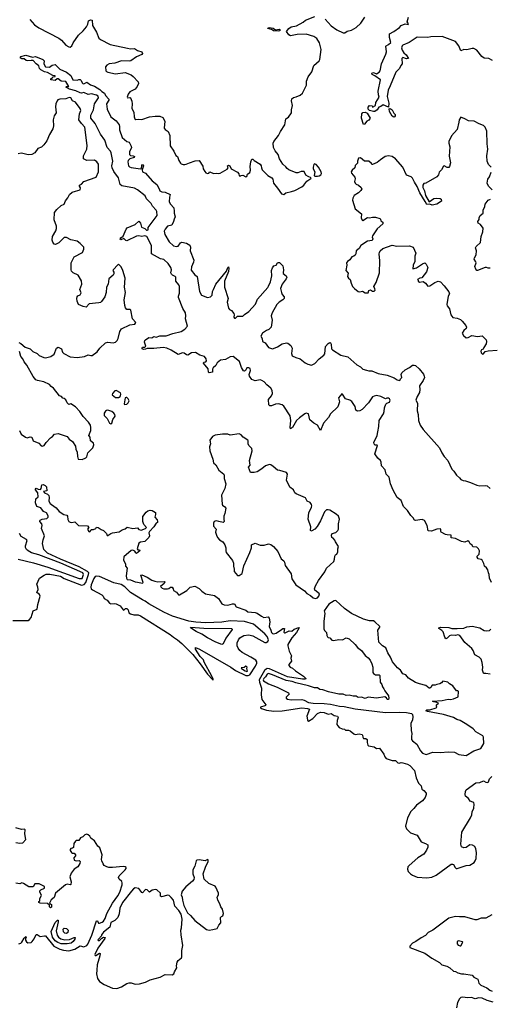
# Model space of a CAD drawing. Extents: x 2220520 to 2384350, y 721165 to 893491.
# Tile 194 of 256: x 2346765 to 2353005, y 804082 to 817142. Entities that reach past the tile are written whole.
import ezdxf

# ---------------------------------------------------------------- set-up
doc = ezdxf.new("R2010")
doc.units = 0

msp = doc.modelspace()

# ---------------------------------------------------------------- linework, layer by layer
at = {"layer": '0CON20XD'}
for points in [[(2346898, 817145), (2346962, 817075), (2347017, 817035), (2347286, 816896), (2347320, 816870), (2347375, 816802), (2347415, 816781), (2347435, 816778), (2347455, 816793), (2347475, 816834), (2347545, 816936), (2347605, 816992), (2347651, 817049), (2347669, 817081), (2347679, 817125), (2347702, 817138), (2347724, 817134), (2347732, 817065), (2347782, 816975), (2347814, 816895), (2347835, 816877), (2347965, 816813), (2348195, 816762), (2348235, 816756), (2348289, 816759), (2348328, 816735), (2348386, 816715), (2348394, 816695), (2348385, 816680), (2348315, 816650), (2348240, 816595), (2348215, 816590), (2348115, 816594), (2348025, 816564), (2347952, 816555), (2347922, 816538), (2347901, 816515), (2347908, 816465), (2347915, 816454), (2347934, 816444), (2348035, 816424), (2348165, 816441), (2348245, 816409), (2348270, 816390), (2348335, 816318), (2348341, 816295), (2348324, 816255), (2348298, 816222), (2348225, 816184), (2348204, 816155), (2348188, 816115), (2348195, 816104), (2348225, 816108), (2348233, 816103), (2348250, 816060), (2348256, 816025), (2348250, 815965), (2348278, 815915), (2348281, 815855), (2348291, 815825), (2348305, 815817), (2348335, 815823), (2348385, 815816), (2348488, 815852), (2348563, 815863), (2348625, 815862), (2348662, 815845), (2348689, 815795), (2348679, 815705), (2348694, 815685), (2348735, 815659), (2348757, 815605), (2348760, 815470), (2348808, 815398), (2348835, 815342), (2348858, 815325), (2348874, 815275), (2348897, 815237), (2348908, 815228), (2348932, 815222), (2348955, 815220), (2348974, 815226), (2349015, 815245), (2349092, 815268), (2349146, 815276), (2349195, 815200), (2349199, 815165), (2349218, 815128), (2349231, 815111), (2349255, 815103), (2349272, 815108), (2349285, 815122), (2349335, 815101), (2349375, 815107), (2349405, 815101), (2349425, 815107), (2349515, 815158), (2349528, 815175), (2349522, 815205), (2349535, 815210), (2349553, 815203), (2349570, 815165), (2349655, 815118), (2349670, 815095), (2349675, 815072), (2349695, 815070), (2349703, 815077), (2349725, 815078), (2349765, 815058), (2349775, 815060), (2349787, 815093), (2349817, 815115), (2349826, 815145), (2349820, 815195), (2349831, 815255), (2349845, 815290), (2349855, 815290), (2349872, 815272), (2349952, 815225), (2349968, 815205), (2349970, 815175), (2349982, 815152), (2350057, 815075), (2350109, 815045), (2350121, 815025), (2350130, 814975), (2350185, 814908), (2350235, 814832), (2350265, 814822), (2350293, 814847), (2350371, 814861), (2350412, 814875), (2350507, 814923), (2350534, 814946), (2350570, 815000), (2350626, 815034), (2350630, 815045), (2350590, 815060), (2350561, 815081), (2350535, 815128), (2350497, 815127), (2350455, 815110), (2350431, 815111), (2350335, 815151), (2350310, 815170), (2350295, 815192), (2350256, 815226), (2350208, 815295), (2350190, 815355), (2350151, 815401), (2350129, 815445), (2350126, 815505), (2350133, 815527), (2350196, 815604), (2350222, 815658), (2350282, 815745), (2350294, 815825), (2350331, 815849), (2350371, 815905), (2350368, 815945), (2350380, 816005), (2350368, 816065), (2350375, 816092), (2350395, 816110), (2350432, 816118), (2350485, 816141), (2350514, 816165), (2350533, 816203), (2350566, 816275), (2350567, 816325), (2350588, 816385), (2350638, 816452), (2350664, 816535), (2350735, 816596), (2350745, 816612), (2350761, 816745), (2350739, 816835), (2350705, 816891), (2350665, 816919), (2350565, 816949), (2350443, 816947), (2350355, 816929), (2350335, 816941), (2350303, 816987), (2350334, 817026), (2350363, 817047), (2350435, 817061), (2350522, 817108), (2350555, 817136), (2350678, 817182)], [(2350815, 817148), (2350895, 817058), (2350968, 817008), (2351055, 816968), (2351075, 816969), (2351105, 816991), (2351165, 817001), (2351225, 817037), (2351288, 817095), (2351340, 817175)], [(2351835, 816738), (2351860, 816700), (2351891, 816675), (2351918, 816625), (2351895, 816624), (2351845, 816639), (2351832, 816628), (2351838, 816555), (2351818, 816535), (2351800, 816495), (2351754, 816445), (2351676, 816265), (2351652, 816205), (2351639, 816125), (2351660, 816035), (2351655, 815980), (2351585, 816013), (2351555, 815991), (2351529, 815981), (2351505, 815948), (2351475, 815926), (2351455, 815925), (2351405, 815938), (2351386, 815955), (2351387, 815983), (2351405, 816003), (2351437, 815997), (2351445, 815980), (2351482, 816005), (2351486, 816044), (2351530, 816115), (2351521, 816145), (2351520, 816195), (2351548, 816345), (2351474, 816395), (2351438, 816415), (2351435, 816432), (2351455, 816440), (2351495, 816423), (2351533, 816447), (2351543, 816465), (2351564, 816555), (2351620, 816685), (2351627, 816715), (2351621, 816789), (2351625, 816797), (2351657, 816813), (2351685, 816840), (2351667, 816905), (2351670, 816955), (2351725, 816984), (2351800, 817040), (2351825, 817066), (2351877, 817087), (2351915, 817080), (2351922, 817085), (2351902, 817115), (2351920, 817175)], [(2350195, 816988), (2350130, 816995), (2350102, 817012), (2350057, 817025), (2350060, 817035), (2350075, 817038), (2350125, 817028), (2350157, 817007), (2350205, 817016), (2350219, 817005), (2350215, 816994), (2350195, 816988)], [(2353035, 816600), (2352985, 816626), (2352925, 816630), (2352892, 816652), (2352827, 816737), (2352785, 816761), (2352765, 816761), (2352695, 816741), (2352654, 816746), (2352615, 816730), (2352586, 816796), (2352545, 816851), (2352365, 816919), (2352215, 816915), (2352175, 816905), (2352035, 816908), (2351930, 816840), (2351847, 816805), (2351837, 816795), (2351827, 816767), (2351835, 816738)], [(2351514, 811676), (2351529, 811745), (2351530, 811825), (2351587, 811915), (2351596, 811944), (2351600, 811995), (2351619, 812041), (2351633, 812057), (2351670, 812070), (2351676, 812095), (2351667, 812115), (2351655, 812121), (2351635, 812123), (2351615, 812112), (2351555, 812144), (2351496, 812156), (2351465, 812150), (2351445, 812139), (2351392, 812058), (2351307, 811973), (2351275, 811953), (2351245, 811950), (2351223, 811963), (2351211, 812011), (2351168, 812078), (2351144, 812096), (2351084, 812114), (2351045, 812177), (2351035, 812180), (2350991, 812125), (2351004, 812075), (2350981, 812009), (2350886, 811914), (2350858, 811865), (2350795, 811791), (2350755, 811693), (2350714, 811764), (2350665, 811789), (2350613, 811833), (2350596, 811915), (2350565, 811922), (2350545, 811914), (2350477, 811863), (2350436, 811825), (2350383, 811735), (2350355, 811714), (2350351, 811731), (2350358, 811825), (2350349, 811889), (2350265, 812016), (2350243, 812033), (2350195, 812046), (2350155, 812044), (2350105, 812020), (2350082, 812022), (2350068, 812035), (2350066, 812105), (2350105, 812153), (2350116, 812185), (2350114, 812225), (2350094, 812255), (2350040, 812300), (2350007, 812337), (2349975, 812358), (2349955, 812364), (2349885, 812353), (2349845, 812369), (2349811, 812415), (2349808, 812435), (2349825, 812488), (2349823, 812515), (2349805, 812525), (2349775, 812526), (2349760, 812490), (2349745, 812482), (2349734, 812484), (2349708, 812528), (2349679, 812609), (2349595, 812674), (2349555, 812672), (2349494, 812634), (2349428, 812625), (2349385, 812589), (2349364, 812556), (2349329, 812525), (2349320, 812505), (2349322, 812465), (2349277, 812457), (2349270, 812465), (2349265, 812512), (2349200, 812585), (2349205, 812600), (2349235, 812602), (2349242, 812618), (2349238, 812645), (2349216, 812676), (2349155, 812692), (2349095, 812727), (2349045, 812722), (2348995, 812694), (2348975, 812698), (2348945, 812719), (2348925, 812724), (2348865, 812700), (2348775, 812759), (2348715, 812784), (2348666, 812794), (2348545, 812780), (2348455, 812782), (2348435, 812770), (2348405, 812768), (2348390, 812775), (2348388, 812785), (2348395, 812797), (2348422, 812798), (2348437, 812813), (2348419, 812865), (2348424, 812885), (2348434, 812895), (2348478, 812925), (2348515, 812922), (2348545, 812939), (2348575, 812932), (2348625, 812948), (2348705, 812950), (2348795, 812980), (2348905, 813005), (2348953, 813035), (2348992, 813075), (2348963, 813173), (2348968, 813215), (2348964, 813255), (2348930, 813310), (2348871, 813455), (2348870, 813475), (2348885, 813515), (2348884, 813605), (2348875, 813625), (2348836, 813675), (2348836, 813725), (2348825, 813736), (2348791, 813751), (2348777, 813765), (2348767, 813785), (2348776, 813825), (2348771, 813855), (2348735, 813907), (2348675, 813960), (2348631, 813971), (2348514, 814035), (2348512, 814145), (2348452, 814265), (2348425, 814277), (2348385, 814266), (2348345, 814275), (2348315, 814270), (2348185, 814208), (2348172, 814212), (2348145, 814241), (2348105, 814222), (2348097, 814235), (2348105, 814250), (2348139, 814271), (2348176, 814364), (2348189, 814381), (2348295, 814425), (2348345, 814468), (2348368, 814445), (2348382, 814392), (2348424, 814374), (2348445, 814350), (2348455, 814348), (2348468, 814355), (2348470, 814385), (2348481, 814405), (2348549, 814491), (2348587, 814545), (2348585, 814596), (2348575, 814615), (2348528, 814668), (2348506, 814705), (2348447, 814767), (2348429, 814805), (2348328, 814885), (2348286, 814905), (2348120, 814940), (2348095, 814956), (2348074, 815045), (2348015, 815127), (2347990, 815175), (2347988, 815205), (2348000, 815265), (2347980, 815375), (2347969, 815399), (2347925, 815445), (2347894, 815544), (2347838, 815625), (2347766, 815766), (2347709, 815835), (2347710, 815875), (2347743, 815947), (2347759, 816025), (2347809, 816105), (2347806, 816126), (2347785, 816139), (2347715, 816158), (2347675, 816149), (2347615, 816177), (2347585, 816169), (2347565, 816171), (2347509, 816199), (2347425, 816218), (2347378, 816245), (2347385, 816257), (2347416, 816255), (2347375, 816323), (2347316, 816326), (2347274, 816356), (2347264, 816356), (2347235, 816333), (2347180, 816345), (2347180, 816355), (2347195, 816372), (2347208, 816382), (2347235, 816390), (2347235, 816397), (2347205, 816400), (2347135, 816443), (2347095, 816448), (2347045, 816476), (2347029, 816495), (2347018, 816528), (2346984, 816554), (2346945, 816600), (2346915, 816602), (2346874, 816594), (2346852, 816602), (2346825, 816623), (2346795, 816624), (2346781, 816631), (2346770, 816645), (2346782, 816655), (2346845, 816671), (2346934, 816644), (2346975, 816654), (2347072, 816612), (2347090, 816595), (2347084, 816555), (2347105, 816518), (2347159, 816511), (2347195, 816540), (2347237, 816547), (2347296, 816486), (2347385, 816447), (2347443, 816403), (2347470, 816345), (2347525, 816340), (2347551, 816349), (2347565, 816347), (2347580, 816335), (2347594, 816304), (2347605, 816293), (2347625, 816294), (2347655, 816314), (2347705, 816277), (2347755, 816259), (2347827, 816217), (2347855, 816187), (2347889, 816165), (2347904, 816135), (2347945, 816086), (2347945, 816074), (2347918, 816025), (2347926, 815955), (2347975, 815855), (2348045, 815799), (2348082, 815745), (2348088, 815725), (2348088, 815682), (2348125, 815581), (2348185, 815528), (2348216, 815516), (2348245, 815466), (2348248, 815442), (2348222, 815395), (2348219, 815355), (2348235, 815340), (2348271, 815335), (2348285, 815325), (2348282, 815315), (2348225, 815298), (2348201, 815275), (2348198, 815255), (2348207, 815205), (2348220, 815190), (2348245, 815179), (2348368, 815162), (2348382, 815168), (2348385, 815206), (2348395, 815219), (2348402, 815215), (2348405, 815205), (2348388, 815152), (2348393, 815125), (2348435, 815104), (2348521, 815005), (2348584, 814954), (2348615, 814898), (2348622, 814872), (2348648, 814858), (2348693, 814853), (2348762, 814825), (2348753, 814787), (2348749, 814725), (2348764, 814695), (2348808, 814645), (2348811, 814601), (2348812, 814575), (2348826, 814525), (2348812, 814495), (2348806, 814465), (2348782, 814418), (2348725, 814403), (2348692, 814365), (2348680, 814335), (2348691, 814291), (2348746, 814195), (2348805, 814142), (2348845, 814132), (2348864, 814136), (2348899, 814181), (2348915, 814189), (2348975, 814179), (2349021, 814151), (2349029, 814125), (2349026, 814076), (2349073, 813953), (2349070, 813925), (2349042, 813865), (2349039, 813819), (2349089, 813759), (2349120, 813735), (2349150, 813535), (2349176, 813486), (2349255, 813456), (2349295, 813467), (2349315, 813487), (2349322, 813535), (2349334, 813564), (2349366, 813634), (2349505, 813808), (2349524, 813855), (2349535, 813862), (2349539, 813845), (2349535, 813803), (2349480, 813675), (2349481, 813595), (2349527, 813445), (2349517, 813397), (2349534, 813315), (2349548, 813298), (2349575, 813284), (2349604, 813245), (2349610, 813225), (2349603, 813195), (2349612, 813185), (2349625, 813184), (2349655, 813208), (2349725, 813211), (2349747, 813233), (2349805, 813271), (2349890, 813370), (2349919, 813435), (2350055, 813588), (2350065, 813608), (2350091, 813665), (2350108, 813745), (2350104, 813816), (2350115, 813850), (2350135, 813878), (2350165, 813888), (2350185, 813918), (2350195, 813922), (2350209, 813919), (2350256, 813876), (2350264, 813825), (2350257, 813785), (2350260, 813775), (2350296, 813746), (2350307, 813725), (2350300, 813705), (2350244, 813635), (2350224, 813576), (2350235, 813522), (2350246, 813495), (2350271, 813465), (2350273, 813445), (2350256, 813425), (2350204, 813396), (2350175, 813365), (2350111, 813255), (2350099, 813215), (2350112, 813155), (2350101, 813065), (2350067, 813033), (2350039, 813021), (2349986, 812984), (2349964, 812946), (2349979, 812915), (2349985, 812872), (2350020, 812855), (2350066, 812796), (2350115, 812774), (2350152, 812788), (2350185, 812802), (2350245, 812841), (2350304, 812854), (2350320, 812850), (2350359, 812819), (2350379, 812785), (2350369, 812715), (2350379, 812685), (2350425, 812661), (2350482, 812642), (2350550, 812590), (2350585, 812572), (2350635, 812561), (2350680, 812580), (2350734, 812645), (2350799, 812691), (2350809, 812711), (2350819, 812805), (2350855, 812846), (2350878, 812858), (2350886, 812856), (2350896, 812836), (2350899, 812775), (2350911, 812761), (2351025, 812691), (2351115, 812670), (2351234, 812564), (2351285, 812537), (2351315, 812505), (2351365, 812495), (2351395, 812485), (2351435, 812484), (2351520, 812450), (2351639, 812429), (2351732, 812392), (2351769, 812365), (2351806, 812354), (2351813, 812377), (2351830, 812395), (2351822, 812435), (2351831, 812459), (2351874, 812496), (2351935, 812529), (2351972, 812558), (2351995, 812561), (2352015, 812553), (2352061, 812511), (2352119, 812439), (2352130, 812415), (2352131, 812395), (2352113, 812357), (2352066, 812285), (2352072, 812235), (2352064, 812195), (2352034, 812146), (2352018, 812095), (2352039, 812055), (2352034, 811955), (2352047, 811905), (2352053, 811825), (2352077, 811765), (2352114, 811705), (2352331, 811461), (2352362, 811395), (2352395, 811346), (2352443, 811295), (2352495, 811179), (2352523, 811153), (2352555, 811100), (2352598, 811065), (2352615, 811042), (2352645, 811028), (2352675, 811027), (2352744, 811004), (2352825, 810967), (2352867, 810957), (2352935, 810962), (2352965, 810958), (2353005, 810922)], [(2346755, 812858), (2346779, 812849), (2346839, 812799), (2346903, 812775), (2346941, 812741), (2346996, 812716), (2347025, 812686), (2347085, 812660), (2347106, 812656), (2347177, 812673), (2347222, 812705), (2347254, 812786), (2347275, 812800), (2347318, 812778), (2347334, 812734), (2347350, 812715), (2347435, 812670), (2347525, 812662), (2347624, 812676), (2347675, 812698), (2347706, 812686), (2347725, 812686), (2347793, 812737), (2347829, 812785), (2347904, 812856), (2347935, 812864), (2348005, 812854), (2348037, 812865), (2348056, 812885), (2348071, 812915), (2348092, 813005), (2348115, 813042), (2348225, 813093), (2348292, 813105), (2348307, 813125), (2348260, 813175), (2348238, 813288), (2348225, 813296), (2348185, 813300), (2348169, 813319), (2348158, 813352), (2348151, 813425), (2348168, 813525), (2348154, 813595), (2348163, 813715), (2348134, 813815), (2348110, 813865), (2348085, 813892), (2348075, 813898), (2348065, 813892), (2348003, 813825), (2348001, 813815), (2348013, 813793), (2348015, 813773), (2348006, 813755), (2347947, 813703), (2347936, 813635), (2347916, 813595), (2347911, 813525), (2347892, 813468), (2347850, 813405), (2347835, 813391), (2347815, 813386), (2347685, 813373), (2347645, 813327), (2347605, 813337), (2347545, 813363), (2347527, 813407), (2347521, 813445), (2347527, 813465), (2347535, 813478), (2347568, 813492), (2347582, 813518), (2347564, 813565), (2347591, 813635), (2347585, 813677), (2347542, 813755), (2347474, 813785), (2347451, 813805), (2347446, 813825), (2347449, 813915), (2347485, 813996), (2347598, 814052), (2347616, 814096), (2347614, 814125), (2347565, 814175), (2347525, 814204), (2347445, 814224), (2347385, 814254), (2347355, 814251), (2347285, 814182), (2347239, 814161), (2347224, 814164), (2347203, 814193), (2347196, 814216), (2347200, 814265), (2347245, 814340), (2347253, 814373), (2347251, 814405), (2347220, 814485), (2347227, 814583), (2347256, 814624), (2347313, 814677), (2347354, 814696), (2347372, 814738), (2347402, 814778), (2347426, 814825), (2347460, 814855), (2347505, 814869), (2347568, 814885), (2347573, 814913), (2347558, 814935), (2347558, 814945), (2347585, 814960), (2347616, 814994), (2347779, 815051), (2347808, 815125), (2347808, 815225), (2347787, 815257), (2347755, 815278), (2347655, 815276), (2347613, 815295), (2347611, 815335), (2347654, 815425), (2347659, 815475), (2347629, 815715), (2347584, 815765), (2347551, 815815), (2347558, 815892), (2347576, 815935), (2347568, 815965), (2347506, 816046), (2347466, 816066), (2347442, 816105), (2347421, 816109), (2347375, 816090), (2347295, 816089), (2347272, 816078), (2347260, 816065), (2347244, 816025), (2347239, 815985), (2347248, 815905), (2347224, 815866), (2347210, 815815), (2347213, 815735), (2347205, 815693), (2347161, 815619), (2347123, 815537), (2347085, 815480), (2347055, 815450), (2347005, 815433), (2346965, 815377), (2346927, 815353), (2346877, 815347), (2346805, 815369), (2346785, 815371), (2346745, 815362)], [(2351725, 815849), (2351704, 815864), (2351669, 815925), (2351665, 815960), (2351675, 815962), (2351705, 815944), (2351724, 815904), (2351744, 815885), (2351744, 815865), (2351735, 815851), (2351725, 815849)], [(2353018, 815185), (2352982, 815222), (2352964, 815264), (2352959, 815335), (2352974, 815425), (2352962, 815495), (2352961, 815665), (2352935, 815718), (2352915, 815738), (2352855, 815760), (2352790, 815795), (2352715, 815798), (2352668, 815828), (2352615, 815850), (2352590, 815815), (2352588, 815782), (2352564, 815685), (2352491, 815599), (2352454, 815525), (2352454, 815505), (2352469, 815455), (2352460, 815330), (2352479, 815245), (2352464, 815195), (2352455, 815183), (2352435, 815180), (2352395, 815202), (2352385, 815198), (2352359, 815151), (2352325, 815118), (2352316, 815084), (2352294, 815056), (2352148, 814972), (2352125, 814970), (2352111, 814945), (2352112, 814915), (2352131, 814871), (2352145, 814811), (2352195, 814728), (2352255, 814770), (2352285, 814776), (2352341, 814771), (2352355, 814760), (2352356, 814735), (2352296, 814695), (2352235, 814682), (2352205, 814694), (2352165, 814689), (2352139, 814729), (2352071, 814845), (2352035, 814928), (2351998, 814985), (2351975, 815039), (2351955, 815056), (2351895, 815079), (2351846, 815185), (2351747, 815297), (2351705, 815326), (2351655, 815336), (2351613, 815325), (2351547, 815283), (2351505, 815248), (2351445, 815220), (2351435, 815220), (2351428, 815235), (2351395, 815263), (2351336, 815266), (2351285, 815308), (2351257, 815303), (2351242, 815265), (2351242, 815238), (2351213, 815207), (2351210, 815175), (2351172, 815148), (2351158, 815125), (2351164, 815105), (2351209, 815055), (2351211, 815029), (2351202, 814995), (2351213, 814973), (2351225, 814960), (2351258, 814948), (2351294, 814915), (2351300, 814900), (2351288, 814875), (2351258, 814845), (2351200, 814810), (2351181, 814775), (2351176, 814746), (2351215, 814633), (2351298, 814568), (2351294, 814515), (2351305, 814482), (2351315, 814479), (2351375, 814517), (2351405, 814513), (2351445, 814524), (2351483, 814523), (2351540, 814505), (2351550, 814495), (2351554, 814474), (2351580, 814455), (2351580, 814435), (2351505, 814367), (2351443, 814275), (2351440, 814255), (2351446, 814235), (2351439, 814215), (2351375, 814204), (2351288, 814145), (2351268, 814105), (2351228, 814075), (2351222, 814035), (2351213, 814017), (2351195, 814003), (2351168, 813995), (2351144, 813956), (2351112, 813935), (2351100, 813915), (2351102, 813885), (2351090, 813815), (2351119, 813779), (2351111, 813735), (2351124, 813714), (2351147, 813695), (2351158, 813645), (2351178, 813605), (2351205, 813578), (2351255, 813538), (2351275, 813533), (2351309, 813539), (2351345, 813520), (2351385, 813520), (2351395, 813550), (2351415, 813558), (2351443, 813543), (2351467, 813543), (2351476, 813554), (2351474, 813574), (2351462, 813605), (2351492, 813655), (2351536, 813785), (2351541, 813945), (2351530, 814035), (2351534, 814055), (2351544, 814076), (2351582, 814108), (2351705, 814150), (2351765, 814137), (2351935, 814141), (2351980, 814125), (2352017, 814045), (2352006, 814004), (2352006, 813935), (2351982, 813885), (2351977, 813837), (2352028, 813852), (2352106, 813905), (2352135, 813917), (2352155, 813901), (2352177, 813855), (2352161, 813799), (2352095, 813720), (2352070, 813715), (2352040, 813695), (2352050, 813685), (2352050, 813675), (2352065, 813660), (2352115, 813670), (2352145, 813648), (2352177, 813607), (2352205, 813613), (2352268, 813658), (2352315, 813672), (2352344, 813664), (2352395, 813612), (2352455, 813532), (2352463, 813507), (2352448, 813475), (2352430, 813365), (2352432, 813345), (2352462, 813305), (2352483, 813225), (2352510, 813190), (2352565, 813182), (2352609, 813165), (2352633, 813145), (2352679, 813085), (2352687, 813065), (2352686, 813044), (2352655, 813018), (2352630, 812985), (2352648, 812955), (2352685, 812922), (2352710, 812925), (2352759, 812951), (2352835, 812941), (2352899, 812949), (2352950, 812895), (2352956, 812875), (2352948, 812842), (2352917, 812795), (2352908, 812772), (2352887, 812763), (2352880, 812745), (2352884, 812725), (2352895, 812710), (2352905, 812704), (2352915, 812708), (2352935, 812740), (2352975, 812749), (2353095, 812759)], [(2351325, 815753), (2351296, 815835), (2351302, 815895), (2351315, 815910), (2351345, 815914), (2351370, 815900), (2351410, 815835), (2351395, 815811), (2351366, 815794), (2351335, 815758), (2351325, 815753)], [(2350715, 815066), (2350735, 815072), (2350758, 815085), (2350765, 815100), (2350760, 815125), (2350725, 815187), (2350695, 815221), (2350675, 815231), (2350665, 815222), (2350654, 815184), (2350655, 815162), (2350677, 815125), (2350668, 815075), (2350677, 815067), (2350715, 815066)], [(2353030, 814885), (2352982, 814932), (2352964, 814975), (2352971, 815025), (2352992, 815058), (2353015, 815120)], [(2353005, 813847), (2352976, 813846), (2352955, 813856), (2352935, 813856), (2352835, 813814), (2352825, 813816), (2352812, 813832), (2352800, 813870), (2352817, 813915), (2352815, 813930), (2352793, 813965), (2352797, 813985), (2352818, 814025), (2352820, 814075), (2352807, 814115), (2352816, 814134), (2352873, 814185), (2352883, 814265), (2352907, 814327), (2352908, 814375), (2352876, 814426), (2352842, 814445), (2352838, 814465), (2352857, 814493), (2352858, 814512), (2352872, 814545), (2352908, 814575), (2352910, 814615), (2352932, 814665), (2352938, 814695), (2352975, 814748), (2353007, 814763)], [(2346763, 811693), (2346786, 811646), (2346840, 811605), (2346865, 811596), (2346905, 811609), (2346924, 811604), (2346944, 811554), (2347020, 811525), (2347050, 811490), (2347065, 811484), (2347091, 811495), (2347117, 811535), (2347172, 811595), (2347202, 811615), (2347225, 811646), (2347275, 811654), (2347394, 811614), (2347420, 811580), (2347463, 811545), (2347503, 811485), (2347510, 811445), (2347529, 811405), (2347530, 811350), (2347540, 811315), (2347595, 811307), (2347640, 811330), (2347656, 811344), (2347669, 811395), (2347736, 811464), (2347748, 811505), (2347742, 811525), (2347703, 811555), (2347698, 811605), (2347683, 811625), (2347708, 811692), (2347710, 811735), (2347704, 811764), (2347677, 811805), (2347608, 811878), (2347563, 811945), (2347506, 812006), (2347445, 812048), (2347415, 812038), (2347395, 812058), (2347375, 812098), (2347355, 812118), (2347335, 812120), (2347320, 812145), (2347292, 812155), (2347213, 812253), (2347183, 812275), (2347162, 812302), (2347085, 812338), (2347000, 812355), (2346978, 812365), (2346945, 812408), (2346861, 812561), (2346824, 812604), (2346806, 812645), (2346781, 812675), (2346762, 812742)], [(2348075, 812131), (2348095, 812143), (2348102, 812155), (2348106, 812175), (2348101, 812191), (2348045, 812223), (2348025, 812220), (2347997, 812185), (2347992, 812165), (2348035, 812132), (2348075, 812131)], [(2348155, 812040), (2348185, 812043), (2348205, 812058), (2348216, 812085), (2348203, 812113), (2348185, 812130), (2348175, 812130), (2348162, 812125), (2348150, 812045), (2348155, 812040)], [(2347975, 811780), (2347985, 811790), (2348002, 811838), (2348029, 811885), (2348028, 811905), (2348014, 811925), (2347985, 811946), (2347935, 811962), (2347915, 811959), (2347901, 811949), (2347887, 811925), (2347885, 811890), (2347925, 811852), (2347955, 811790), (2347975, 811780)], [(2350686, 809466), (2350715, 809474), (2350732, 809495), (2350740, 809525), (2350680, 809575), (2350675, 809595), (2350687, 809635), (2350725, 809702), (2350810, 809820), (2350831, 809865), (2350930, 809955), (2350940, 809985), (2350943, 810027), (2350952, 810045), (2350968, 810055), (2350982, 810085), (2350982, 810125), (2350992, 810155), (2350953, 810215), (2350945, 810238), (2350920, 810265), (2350902, 810275), (2350900, 810305), (2350910, 810325), (2350955, 810342), (2350983, 810367), (2350992, 810385), (2350994, 810454), (2351004, 810515), (2350991, 810555), (2350962, 810585), (2350875, 810637), (2350855, 810642), (2350831, 810639), (2350805, 810614), (2350753, 810497), (2350710, 810420), (2350677, 810383), (2350638, 810362), (2350625, 810358), (2350620, 810365), (2350626, 810415), (2350590, 810515), (2350597, 810603), (2350633, 810675), (2350639, 810695), (2350635, 810710), (2350615, 810738), (2350577, 810757), (2350555, 810798), (2350431, 810851), (2350415, 810865), (2350395, 810906), (2350345, 810943), (2350304, 811035), (2350316, 811115), (2350304, 811134), (2350215, 811163), (2350185, 811166), (2350125, 811217), (2350095, 811238), (2350075, 811243), (2350025, 811224), (2349977, 811183), (2349915, 811146), (2349875, 811136), (2349825, 811138), (2349798, 811205), (2349820, 811235), (2349813, 811295), (2349849, 811425), (2349842, 811455), (2349803, 811495), (2349796, 811516), (2349796, 811555), (2349790, 811565), (2349726, 811606), (2349703, 811635), (2349675, 811647), (2349555, 811632), (2349525, 811643), (2349455, 811644), (2349355, 811631), (2349321, 811615), (2349286, 811565), (2349293, 811515), (2349281, 811475), (2349284, 811424), (2349326, 811315), (2349336, 811266), (2349367, 811237), (2349405, 811168), (2349472, 811115), (2349478, 811105), (2349478, 811055), (2349500, 810985), (2349484, 810925), (2349441, 810835), (2349449, 810715), (2349455, 810702), (2349485, 810682), (2349497, 810663), (2349486, 810594), (2349470, 810555), (2349470, 810515), (2349478, 810485), (2349465, 810471), (2349405, 810485), (2349375, 810493), (2349355, 810491), (2349344, 810485), (2349336, 810465), (2349336, 810425), (2349369, 810385), (2349362, 810345), (2349376, 810305), (2349389, 810275), (2349412, 810245), (2349458, 810218), (2349485, 810175), (2349498, 810135), (2349496, 810095), (2349502, 810075), (2349588, 809968), (2349600, 809935), (2349598, 809895), (2349609, 809855), (2349609, 809825), (2349655, 809771), (2349675, 809771), (2349716, 809795), (2349735, 809900), (2349816, 810075), (2349838, 810135), (2349838, 810175), (2349885, 810200), (2349955, 810171), (2350005, 810172), (2350065, 810192), (2350095, 810181), (2350129, 810155), (2350186, 810086), (2350232, 809992), (2350265, 809963), (2350277, 809947), (2350285, 809902), (2350364, 809794), (2350372, 809725), (2350426, 809645), (2350541, 809565), (2350570, 809530), (2350622, 809505), (2350654, 809474), (2350686, 809466)], [(2353021, 809675), (2352995, 809735), (2352991, 809785), (2352980, 809805), (2352973, 809845), (2352955, 809873), (2352930, 809895), (2352921, 809931), (2352899, 809975), (2352885, 809984), (2352845, 809991), (2352829, 810015), (2352832, 810028), (2352858, 810055), (2352860, 810095), (2352850, 810125), (2352826, 810146), (2352775, 810150), (2352765, 810170), (2352738, 810188), (2352726, 810216), (2352705, 810228), (2352665, 810212), (2352625, 810222), (2352542, 810262), (2352485, 810270), (2352487, 810307), (2352435, 810311), (2352410, 810315), (2352354, 810344), (2352347, 810355), (2352348, 810385), (2352338, 810388), (2352298, 810385), (2352225, 810359), (2352182, 810362), (2352169, 810435), (2352131, 810501), (2352103, 810513), (2352015, 810500), (2351998, 810505), (2351982, 810535), (2351952, 810565), (2351905, 810632), (2351854, 810684), (2351822, 810765), (2351768, 810805), (2351715, 810900), (2351680, 810985), (2351666, 811076), (2351624, 811114), (2351611, 811171), (2351563, 811225), (2351556, 811275), (2351547, 811295), (2351512, 811325), (2351473, 811385), (2351508, 811495), (2351505, 811500), (2351475, 811500), (2351464, 811514), (2351461, 811535), (2351503, 811625), (2351514, 811676)], [(2346675, 809173), (2346878, 809175), (2346894, 809186), (2346915, 809212), (2346945, 809302), (2346996, 809324), (2347006, 809385), (2347037, 809495), (2347026, 809516), (2346993, 809545), (2347008, 809585), (2347007, 809615), (2346994, 809655), (2347027, 809735), (2347088, 809775), (2347115, 809786), (2347165, 809789), (2347305, 809760), (2347355, 809732), (2347585, 809643), (2347620, 809650), (2347643, 809677), (2347679, 809785), (2347680, 809805), (2347666, 809825), (2347553, 809883), (2347306, 809986), (2347132, 810065), (2347083, 810113), (2347066, 810195), (2347076, 810245), (2347096, 810295), (2347056, 810395), (2347063, 810435), (2347057, 810455), (2347032, 810485), (2347032, 810495), (2347038, 810505), (2347064, 810516), (2347125, 810526), (2347142, 810545), (2347142, 810562), (2347120, 810600), (2347080, 810620), (2347045, 810667), (2346992, 810685), (2346974, 810734), (2346980, 810785), (2347010, 810815), (2347006, 810865), (2346973, 810905), (2346973, 810917), (2346985, 810930), (2347010, 810915), (2347039, 810911), (2347048, 810922), (2347057, 810973), (2347074, 810976), (2347102, 810965), (2347119, 810945), (2347126, 810894), (2347082, 810885), (2347095, 810867), (2347135, 810847), (2347150, 810830), (2347155, 810805), (2347152, 810755), (2347167, 810727), (2347185, 810712)], [(2347185, 810712), (2347248, 810668), (2347288, 810618), (2347350, 810580), (2347388, 810568), (2347397, 810555), (2347402, 810512), (2347417, 810487), (2347435, 810476), (2347456, 810474), (2347495, 810482), (2347545, 810432), (2347665, 810428), (2347680, 810405), (2347662, 810385), (2347682, 810355), (2347695, 810350), (2347710, 810365), (2347712, 810378), (2347745, 810378), (2347776, 810394), (2347785, 810410), (2347805, 810408), (2347845, 810378), (2347875, 810368), (2347916, 810326), (2347925, 810300), (2347935, 810300), (2347972, 810328), (2347995, 810337), (2348085, 810347), (2348125, 810377), (2348162, 810388), (2348191, 810409), (2348265, 810393), (2348325, 810402), (2348345, 810382), (2348375, 810371), (2348435, 810392), (2348446, 810406), (2348411, 810445), (2348399, 810485), (2348398, 810552), (2348442, 810608), (2348465, 810627), (2348495, 810637), (2348522, 810632), (2348567, 810607), (2348567, 810577), (2348558, 810545), (2348586, 810506), (2348593, 810485), (2348592, 810475), (2348575, 810464), (2348545, 810415), (2348485, 810352), (2348479, 810335), (2348486, 810296), (2348478, 810272), (2348425, 810220), (2348368, 810212), (2348343, 810197), (2348322, 810122), (2348332, 810112), (2348355, 810110), (2348360, 810095), (2348315, 810063), (2348305, 810070), (2348293, 810093), (2348265, 810108), (2348245, 810100), (2348144, 810016), (2348142, 809975), (2348169, 809925), (2348170, 809895), (2348191, 809865), (2348177, 809767), (2348180, 809735), (2348189, 809719), (2348232, 809712), (2348294, 809684), (2348325, 809683), (2348392, 809668), (2348400, 809675), (2348372, 809775), (2348385, 809780), (2348455, 809748), (2348515, 809709), (2348555, 809694), (2348595, 809687), (2348685, 809692), (2348690, 809685), (2348680, 809665), (2348632, 809625), (2348655, 809600), (2348676, 809594), (2348725, 809593), (2348742, 809598), (2348765, 809617), (2348787, 809617), (2348802, 809595), (2348805, 809570), (2348845, 809548), (2348870, 809515), (2348885, 809513), (2348981, 809569), (2349025, 809613), (2349085, 809628), (2349145, 809597), (2349181, 809561), (2349228, 809528), (2349349, 809505), (2349400, 809465), (2349447, 809395), (2349475, 809379), (2349525, 809376), (2349585, 809392), (2349612, 809392), (2349634, 809354), (2349765, 809310), (2349790, 809290), (2349885, 809280), (2349915, 809271), (2349970, 809230), (2350000, 809215), (2350060, 809220), (2350074, 809204), (2350083, 809155), (2350073, 809093), (2350097, 809047), (2350102, 809012), (2350115, 808999), (2350136, 808996), (2350165, 809004), (2350237, 809053), (2350255, 809065), (2350277, 809067), (2350267, 809017), (2350275, 809008), (2350285, 809008), (2350340, 809035), (2350375, 809033), (2350405, 809058), (2350465, 809082), (2350472, 809075), (2350434, 809015), (2350372, 808945), (2350321, 808855), (2350319, 808835), (2350336, 808766), (2350367, 808705), (2350360, 808675), (2350367, 808635), (2350335, 808588), (2350334, 808575), (2350351, 808555), (2350381, 808541), (2350421, 808505), (2350527, 808435), (2350561, 808405), (2350560, 808400), (2350547, 808393), (2350516, 808394), (2350315, 808428), (2350075, 808530), (2350045, 808535), (2350031, 808529), (2350011, 808509), (2349942, 808385), (2349943, 808353), (2349973, 808275), (2349967, 808185), (2349975, 808125), (2350029, 808055), (2350026, 808045), (2350015, 808040), (2349957, 808025), (2349956, 808015), (2349970, 808005), (2350036, 807985), (2350135, 807971), (2350245, 807975), (2350505, 808016), (2350582, 808005), (2350607, 807995), (2350574, 807905), (2350580, 807855), (2350585, 807842), (2350595, 807837), (2350652, 807875), (2350715, 807940), (2350755, 807958), (2350804, 807954), (2350855, 807930), (2350895, 807939), (2350933, 807913), (2350980, 807905), (2350986, 807886), (2350974, 807846), (2350972, 807795), (2350982, 807775), (2351002, 807755), (2351040, 807735), (2351072, 807732), (2351085, 807720), (2351125, 807718), (2351145, 807710), (2351195, 807670), (2351215, 807662), (2351265, 807668), (2351305, 807660), (2351312, 807652), (2351313, 807625), (2351325, 807608), (2351355, 807607), (2351372, 807595), (2351370, 807555), (2351381, 807521), (2351391, 807511), (2351465, 807498), (2351494, 807474), (2351535, 807480), (2351595, 807398), (2351607, 807365), (2351625, 807343), (2351705, 807314), (2351750, 807315), (2351780, 807285), (2351795, 807280), (2351822, 807288), (2351845, 807287), (2351908, 807268), (2351939, 807249), (2351999, 807185), (2352020, 807085), (2352053, 807015), (2352090, 806980), (2352098, 806935), (2352125, 806917), (2352153, 806885), (2352154, 806865), (2352141, 806825), (2352105, 806780), (2352027, 806723), (2351992, 806678), (2351945, 806636), (2351931, 806595), (2351908, 806555), (2351879, 806445), (2351892, 806412), (2351946, 806356), (2352037, 806327), (2352086, 806236), (2352145, 806214), (2352176, 806196), (2352178, 806165), (2352161, 806129), (2352123, 806075), (2352046, 806024), (2351929, 805925), (2351913, 805905), (2351907, 805875), (2351917, 805845), (2351945, 805814), (2351975, 805795), (2352035, 805771), (2352165, 805761), (2352229, 805771), (2352286, 805794), (2352485, 805941), (2352505, 805942), (2352519, 805935), (2352539, 805895), (2352552, 805885), (2352565, 805884), (2352685, 805922), (2352735, 805929), (2352789, 805965), (2352805, 805986), (2352817, 806015), (2352823, 806095), (2352815, 806145), (2352800, 806175), (2352769, 806195), (2352735, 806198), (2352685, 806164), (2352655, 806160), (2352625, 806171), (2352613, 806205), (2352626, 806365), (2352744, 806556), (2352758, 806595), (2352763, 806635), (2352786, 806685), (2352792, 806735), (2352785, 806755), (2352774, 806764), (2352737, 806777), (2352715, 806814), (2352676, 806845), (2352671, 806865), (2352676, 806906), (2352683, 806925), (2352815, 807020), (2352867, 807023), (2352915, 807046), (2352945, 807028), (2352974, 807026), (2352983, 807035), (2352995, 807072), (2353026, 807104)], [(2346745, 809986), (2346949, 809939), (2347139, 809879), (2347555, 809729), (2347595, 809730), (2347611, 809785), (2347601, 809805), (2347312, 809932), (2347017, 810045), (2346922, 810072), (2346879, 810095), (2346856, 810115), (2346843, 810143), (2346842, 810165), (2346863, 810235), (2346855, 810247), (2346786, 810285), (2346762, 810325)], [(2349325, 808384), (2349330, 808385), (2349330, 808395), (2349314, 808435), (2349211, 808621), (2349202, 808652), (2349159, 808695), (2349096, 808795), (2349097, 808813), (2349150, 808795), (2349565, 808556), (2349628, 808508), (2349765, 808444), (2349795, 808442), (2349817, 808453), (2349891, 808569), (2349907, 808605), (2349910, 808625), (2349898, 808645), (2349829, 808685), (2349715, 808750), (2349683, 808775), (2349661, 808805), (2349650, 808835), (2349650, 808875), (2349664, 808915), (2349685, 808942), (2349735, 808973), (2349805, 808981), (2349858, 808968), (2350015, 808882), (2350035, 808883), (2350054, 808896), (2350064, 808915), (2350045, 808963), (2350016, 808996), (2349863, 809123), (2349745, 809158), (2349555, 809168), (2349445, 809152), (2349235, 809143), (2349102, 809152), (2349006, 809166), (2348791, 809231), (2348675, 809284), (2348479, 809395), (2348429, 809429), (2348393, 809445), (2348235, 809545), (2348158, 809618), (2348110, 809650), (2348015, 809673), (2347825, 809757), (2347787, 809763), (2347765, 809755), (2347748, 809732), (2347712, 809645), (2347707, 809615), (2347714, 809595), (2347730, 809580), (2347854, 809515), (2347871, 809495), (2347883, 809463), (2347925, 809444), (2347955, 809402), (2347975, 809393), (2348021, 809399), (2348042, 809395), (2348098, 809368), (2348135, 809313), (2348145, 809311), (2348168, 809332), (2348185, 809331), (2348201, 809315), (2348213, 809275), (2348232, 809262), (2348277, 809247), (2348335, 809248), (2348365, 809233), (2348758, 808988), (2348805, 808950), (2348858, 808918), (2348915, 808869), (2349061, 808721), (2349159, 808599), (2349255, 808463), (2349325, 808384)], [(2352685, 807384), (2352786, 807444), (2352881, 807475), (2352918, 807542), (2352915, 807625), (2352905, 807645), (2352815, 807698), (2352779, 807735), (2352695, 807795), (2352605, 807846), (2352561, 807861), (2352516, 807886), (2352385, 807927), (2352170, 807965), (2352152, 807975), (2352164, 807986), (2352205, 807990), (2352287, 808013), (2352298, 808022), (2352290, 808035), (2352292, 808055), (2352320, 808075), (2352296, 808086), (2352254, 808094), (2352240, 808105), (2352367, 808113), (2352445, 808129), (2352475, 808127), (2352517, 808133), (2352580, 808160), (2352582, 808232), (2352575, 808240), (2352555, 808240), (2352508, 808308), (2352462, 808332), (2352440, 808355), (2352375, 808370), (2352358, 808345), (2352337, 808333), (2352295, 808326), (2352274, 808316), (2352235, 808316), (2352218, 808285), (2352205, 808274), (2352195, 808276), (2352152, 808312), (2352065, 808332), (2352015, 808351), (2351920, 808410), (2351884, 808454), (2351845, 808467), (2351813, 808513), (2351774, 808544), (2351706, 808625), (2351680, 808685), (2351644, 808745), (2351619, 808809), (2351575, 808837), (2351527, 808887), (2351514, 809045), (2351539, 809085), (2351539, 809095), (2351475, 809156), (2351455, 809168), (2351403, 809167), (2351325, 809190), (2351165, 809265), (2351071, 809331), (2350955, 809440), (2350935, 809436), (2350865, 809391), (2350803, 809303), (2350811, 809265), (2350796, 809165), (2350798, 809062), (2350805, 809042), (2350834, 809015), (2350836, 808975), (2350844, 808955), (2350855, 808946), (2350875, 808943), (2350905, 808914), (2350925, 808906), (2350995, 808922), (2351045, 808918), (2351095, 808941), (2351132, 808932), (2351214, 808854), (2351242, 808815), (2351295, 808775), (2351345, 808710), (2351364, 808694), (2351385, 808680), (2351411, 808645), (2351435, 808598), (2351446, 808555), (2351449, 808485), (2351455, 808472), (2351484, 808454), (2351531, 808451), (2351540, 808445), (2351543, 808355), (2351565, 808322), (2351575, 808292), (2351595, 808268), (2351605, 808238), (2351654, 808175), (2351660, 808145), (2351654, 808126), (2351636, 808126), (2351627, 808147), (2351605, 808160), (2351495, 808144), (2351385, 808155), (2351345, 808140), (2351295, 808154), (2351255, 808152), (2351225, 808168), (2351185, 808168), (2351135, 808183), (2351095, 808180), (2351052, 808195), (2350995, 808195), (2350858, 808228), (2350785, 808255), (2350745, 808258), (2350715, 808278), (2350675, 808278), (2350593, 808307), (2350425, 808347), (2350379, 808365), (2350299, 808379), (2350115, 808454), (2350065, 808469), (2350045, 808463), (2350024, 808426), (2350003, 808405), (2349995, 808387), (2349999, 808375), (2350065, 808335), (2350178, 808288), (2350329, 808215), (2350337, 808195), (2350300, 808155), (2350300, 808145), (2350315, 808131), (2350365, 808122), (2350505, 808127), (2350538, 808118), (2350596, 808086), (2350655, 808076), (2350802, 808072), (2350885, 808065), (2351006, 808035), (2351065, 808031), (2351215, 808003), (2351615, 807955), (2351795, 807956), (2351895, 807951), (2351961, 807941), (2351972, 807925), (2351976, 807895), (2351972, 807855), (2351953, 807805), (2351956, 807714), (2351964, 807674), (2351958, 807632), (2351962, 807595), (2351975, 807575), (2352032, 807535), (2352078, 807445), (2352104, 807414), (2352155, 807394), (2352245, 807426), (2352343, 807423), (2352445, 807432), (2352528, 807428), (2352586, 807396), (2352685, 807384)], [(2349444, 808856), (2349365, 808886), (2349253, 808945), (2349182, 808992), (2349103, 809025), (2349041, 809065), (2349029, 809075), (2349032, 809085), (2349205, 809071), (2349577, 809065), (2349584, 809055), (2349500, 808940), (2349465, 808862), (2349444, 808856)], [(2353005, 808461), (2352945, 808472), (2352925, 808468), (2352914, 808474), (2352901, 808515), (2352904, 808555), (2352896, 808615), (2352885, 808658), (2352856, 808686), (2352798, 808718), (2352779, 808775), (2352762, 808802), (2352665, 808880), (2352600, 808975), (2352575, 808984), (2352545, 808973), (2352485, 808978), (2352465, 808970), (2352432, 808938), (2352415, 808932), (2352400, 808950), (2352381, 809021), (2352361, 809041), (2352322, 809065), (2352322, 809075), (2352345, 809086), (2352455, 809081), (2352495, 809069), (2352565, 809066), (2352655, 809073), (2352695, 809087), (2352765, 809099), (2352866, 809076), (2352925, 809042), (2352955, 809034), (2352995, 809042), (2353014, 809056)], [(2349775, 808496), (2349785, 808502), (2349777, 808535), (2349780, 808555), (2349770, 808565), (2349762, 808568), (2349742, 808548), (2349703, 808547), (2349708, 808535), (2349754, 808505), (2349775, 808496)], [(2346715, 806228), (2346765, 806220), (2346808, 806225), (2346847, 806267), (2346832, 806345), (2346838, 806395), (2346827, 806407), (2346787, 806403), (2346715, 806421)], [(2346755, 804886), (2346780, 804895), (2346795, 804907), (2346825, 804960), (2346845, 804980), (2346850, 804965), (2346840, 804955), (2346842, 804935), (2346855, 804912), (2346875, 804900), (2346915, 804904), (2346932, 804915), (2346958, 804952), (2346985, 805008), (2346995, 805008), (2347037, 804983), (2347095, 804992), (2347109, 804989), (2347218, 804855), (2347295, 804816), (2347345, 804801), (2347415, 804791), (2347498, 804812), (2347565, 804857), (2347615, 804846), (2347657, 804863), (2347670, 804880), (2347722, 804998), (2347785, 805190), (2347795, 805190), (2347810, 805160), (2347825, 805158), (2347859, 805171), (2347876, 805184), (2347898, 805222), (2347920, 805285), (2347995, 805424), (2348068, 805522), (2348092, 805568), (2348122, 805665), (2348124, 805694), (2348121, 805711), (2348085, 805742), (2348074, 805766), (2348084, 805786), (2348164, 805865), (2348176, 805885), (2348176, 805896), (2348165, 805905), (2348139, 805909), (2347995, 805897), (2347945, 805899), (2347919, 805905), (2347887, 805925), (2347871, 805945), (2347852, 805985), (2347849, 806005), (2347857, 806063), (2347826, 806156), (2347802, 806182), (2347759, 806249), (2347707, 806287), (2347694, 806314), (2347675, 806332), (2347655, 806339), (2347629, 806331), (2347600, 806305), (2347571, 806289), (2347550, 806255), (2347515, 806254), (2347505, 806247), (2347483, 806215), (2347477, 806163), (2347467, 806153), (2347442, 806148), (2347434, 806136), (2347434, 806124), (2347452, 806095), (2347465, 806088), (2347487, 806087), (2347503, 806065), (2347505, 806050), (2347484, 806025), (2347489, 805995), (2347515, 805984), (2347552, 805992), (2347568, 805975), (2347562, 805948), (2347536, 805904), (2347487, 805873), (2347448, 805822), (2347430, 805775), (2347447, 805707), (2347445, 805672), (2347435, 805668), (2347395, 805674), (2347374, 805666), (2347240, 805555), (2347221, 805499), (2347181, 805469), (2347160, 805425), (2347188, 805405), (2347187, 805373), (2347175, 805360), (2347160, 805375), (2347158, 805398), (2347135, 805420), (2347035, 805422), (2347020, 805435), (2347020, 805445), (2347030, 805455), (2347030, 805485), (2347052, 805525), (2347032, 805575), (2347033, 805587), (2347045, 805602), (2347096, 805624), (2347096, 805646), (2347025, 805680), (2346965, 805680), (2346945, 805640), (2346885, 805640), (2346815, 805687), (2346795, 805692), (2346765, 805680), (2346715, 805688)], [(2349275, 805068), (2349325, 805074), (2349383, 805087), (2349405, 805130), (2349432, 805165), (2349428, 805232), (2349442, 805248), (2349460, 805255), (2349467, 805285), (2349453, 805345), (2349432, 805375), (2349420, 805415), (2349391, 805465), (2349383, 805505), (2349400, 805535), (2349399, 805555), (2349367, 805637), (2349355, 805649), (2349274, 805684), (2349213, 805743), (2349199, 805815), (2349227, 805903), (2349264, 805975), (2349265, 806000), (2349255, 806002), (2349224, 805986), (2349145, 805999), (2349115, 805996), (2349104, 805986), (2349085, 805915), (2349060, 805865), (2349062, 805815), (2349078, 805765), (2349072, 805738), (2349056, 805714), (2348970, 805640), (2348919, 805581), (2348908, 805535), (2348918, 805502), (2348922, 805465), (2348942, 805395), (2348988, 805295), (2349029, 805259), (2349088, 805195), (2349243, 805073), (2349275, 805068)], [(2348055, 804294), (2348115, 804315), (2348185, 804358), (2348215, 804369), (2348245, 804368), (2348295, 804351), (2348355, 804354), (2348435, 804378), (2348495, 804405), (2348628, 804442), (2348695, 804476), (2348785, 804474), (2348807, 804485), (2348816, 804514), (2348850, 804565), (2348843, 804595), (2348855, 804640), (2348867, 804663), (2348909, 804701), (2348916, 804714), (2348914, 804795), (2348926, 804864), (2348904, 805005), (2348903, 805065), (2348912, 805095), (2348917, 805213), (2348907, 805277), (2348876, 805326), (2348823, 805383), (2348805, 805463), (2348775, 805501), (2348746, 805526), (2348728, 805532), (2348645, 805508), (2348632, 805515), (2348630, 805555), (2348585, 805600), (2348565, 805607), (2348520, 805595), (2348485, 805570), (2348455, 805600), (2348435, 805607), (2348395, 805563), (2348385, 805567), (2348345, 805620), (2348295, 805626), (2348275, 805612), (2348246, 805584), (2348127, 805433), (2348091, 805359), (2348086, 805284), (2348065, 805232), (2348026, 805194), (2347974, 805166), (2347960, 805105), (2347875, 805040), (2347850, 805005), (2347848, 804992), (2347830, 804975), (2347828, 804962), (2347802, 804938), (2347805, 804930), (2347825, 804930), (2347852, 804958), (2347878, 804972), (2347898, 804968), (2347896, 804955), (2347803, 804827), (2347763, 804745), (2347765, 804730), (2347775, 804730), (2347825, 804760), (2347830, 804755), (2347828, 804725), (2347794, 804606), (2347786, 804535), (2347784, 804486), (2347796, 804425), (2347824, 804385), (2347885, 804346), (2347995, 804296), (2348055, 804294)], [(2353025, 805271), (2352945, 805224), (2352885, 805224), (2352825, 805202), (2352805, 805201), (2352665, 805243), (2352595, 805241), (2352542, 805248), (2352455, 805224), (2352242, 805068), (2352183, 805035), (2352144, 804996), (2352086, 804965), (2352016, 804915), (2351971, 804895), (2351939, 804855), (2351940, 804835), (2352135, 804763), (2352229, 804695), (2352329, 804639), (2352363, 804605), (2352430, 804590), (2352467, 804567), (2352515, 804524), (2352545, 804517), (2352575, 804499), (2352625, 804487), (2352655, 804487), (2352765, 804467), (2352785, 804442), (2352838, 804415), (2352852, 804365), (2352880, 804335), (2352961, 804301), (2352998, 804268), (2353028, 804258)], [(2347395, 804884), (2347315, 804886), (2347272, 804902), (2347234, 804924), (2347201, 804971), (2347181, 805049), (2347234, 805166), (2347265, 805198), (2347277, 805197), (2347276, 805176), (2347249, 805055), (2347260, 805000), (2347280, 804975), (2347312, 804952), (2347365, 804937), (2347425, 804941), (2347485, 804970), (2347499, 804969), (2347496, 804945), (2347473, 804915), (2347446, 804894), (2347395, 804884)], [(2347385, 805023), (2347365, 805026), (2347344, 805045), (2347342, 805078), (2347355, 805091), (2347385, 805088), (2347406, 805065), (2347404, 805035), (2347385, 805023)], [(2352605, 804858), (2352615, 804860), (2352642, 804905), (2352635, 804912), (2352585, 804926), (2352566, 804914), (2352567, 804885), (2352579, 804869), (2352605, 804858)], [(2353041, 804111), (2352965, 804131), (2352895, 804165), (2352853, 804167), (2352805, 804156), (2352755, 804174), (2352705, 804168), (2352635, 804178), (2352615, 804171), (2352595, 804154), (2352571, 804105), (2352555, 804036)]]:
    msp.add_lwpolyline(points, dxfattribs=at)

doc.saveas('drawing.dxf')
